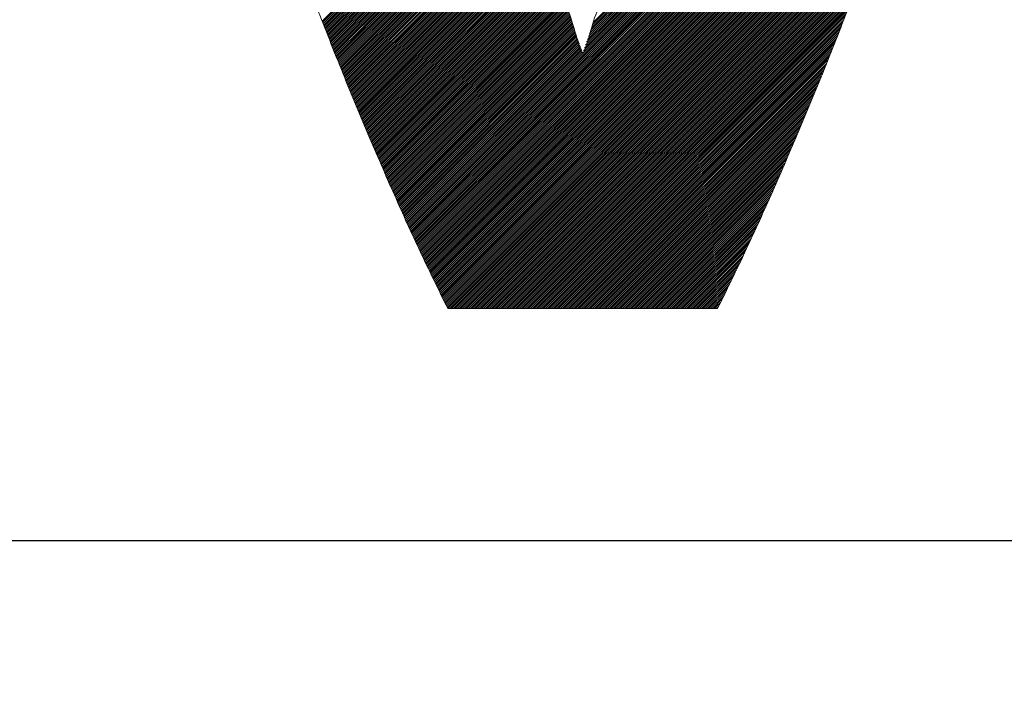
# Model space of a CAD drawing. Header units: millimetres. Extents: x 0 to 1300, y 0 to 891.
# Tile 49 of 124: x 163.65 to 168.32, y 602.15 to 605.34. Entities that reach past the tile are written whole.
import ezdxf

# ---------------------------------------------------------------- set-up
doc = ezdxf.new("R2010")
doc.units = ezdxf.units.MM
doc.header["$LTSCALE"] = 0.54643
doc.layers.add('NoLayerName_001', color=7, linetype='Continuous')

# ---------------------------------------------------------------- blocks, each defined once
blk = doc.blocks.new('JZB_0012')
at = {"layer": 'NoLayerName_001', "color": 7, "linetype": 'Continuous', "lineweight": 25}
for p, q in [((4.1793, 3.1805), (2.3572, 1.3584)), ((4.1833, 3.1934), (2.3619, 1.372)), ((4.1873, 3.2064), (2.3665, 1.3856)), ((4.1913, 3.2193), (2.3712, 1.3992)), ((4.1632, 3.1288), (2.3377, 1.3033)), ((4.1672, 3.1417), (2.3426, 1.3171)), ((4.1712, 3.1547), (2.3475, 1.3309)), ((4.1753, 3.1676), (2.3523, 1.3446)), ((4.1512, 3.09), (2.3231, 1.262)), ((4.1552, 3.103), (2.328, 1.2758)), ((4.1592, 3.1159), (2.3329, 1.2896)), ((4.1471, 3.0771), (1.4964, 0.4264)), ((4.1431, 3.0642), (1.4992, 0.4203)), ((4.1391, 3.0513), (1.502, 0.4142)), ((4.1351, 3.0383), (1.5048, 0.4081)), ((4.1311, 3.0254), (1.5076, 0.402)), ((4.1271, 3.0125), (1.5104, 0.3959)), ((4.123, 2.9996), (1.5132, 0.3897)), ((4.119, 2.9866), (1.516, 0.3836)), ((4.115, 2.9737), (1.5188, 0.3775)), ((4.111, 2.9608), (1.5216, 0.3714)), ((4.1068, 2.9477), (1.5244, 0.3653)), ((4.1023, 2.9342), (1.5273, 0.3592)), ((4.0977, 2.9208), (1.5301, 0.3531)), ((4.0932, 2.9073), (1.5329, 0.347)), ((4.0886, 2.8939), (1.5357, 0.3409)), ((4.0841, 2.8804), (1.5385, 0.3348)), ((4.0796, 2.867), (1.5413, 0.3287)), ((4.075, 2.8536), (1.5441, 0.3226)), ((4.0705, 2.8401), (1.5469, 0.3165)), ((4.066, 2.8267), (1.5497, 0.3104)), ((4.0614, 2.8132), (1.5525, 0.3043)), ((4.0569, 2.7998), (1.5553, 0.2982)), ((4.0523, 2.7863), (1.5581, 0.2921)), ((4.0478, 2.7729), (1.5609, 0.286)), ((4.0433, 2.7594), (1.5637, 0.2799)), ((4.0387, 2.746), (1.5665, 0.2738)), ((4.0342, 2.7325), (1.5694, 0.2678)), ((4.0296, 2.7191), (1.5723, 0.2618)), ((4.0251, 2.7056), (1.5753, 0.2558)), ((4.0206, 2.6922), (1.5782, 0.2498)), ((4.016, 2.6787), (1.5811, 0.2438)), ((4.0115, 2.6653), (1.584, 0.2378)), ((4.007, 2.6518), (1.5869, 0.2318)), ((4.0024, 2.6384), (1.5898, 0.2258)), ((3.9979, 2.625), (1.5927, 0.2198)), ((3.9933, 2.6115), (1.5956, 0.2138)), ((3.9888, 2.5981), (1.5985, 0.2078)), ((3.9843, 2.5846), (1.6014, 0.2018)), ((3.9797, 2.5712), (1.6044, 0.1958)), ((3.9752, 2.5577), (1.6073, 0.1898)), ((3.9706, 2.5443), (1.6102, 0.1838)), ((3.9661, 2.5308), (1.6131, 0.1778)), ((3.9616, 2.5174), (1.616, 0.1718)), ((3.957, 2.5039), (1.6189, 0.1658)), ((3.9525, 2.4905), (1.6218, 0.1598)), ((3.9479, 2.477), (1.6247, 0.1538)), ((3.9434, 2.4636), (1.6276, 0.1478)), ((3.9389, 2.4501), (1.6305, 0.1418)), ((3.9343, 2.4367), (1.6335, 0.1358)), ((3.9298, 2.4232), (1.6364, 0.1298)), ((3.9253, 2.4098), (1.6393, 0.1238)), ((3.9207, 2.3964), (1.6422, 0.1178)), ((3.9162, 2.3829), (1.6451, 0.1118)), ((3.9116, 2.3695), (1.648, 0.1058)), ((3.9071, 2.356), (1.6509, 0.0998)), ((3.9026, 2.3426), (1.6538, 0.0938)), ((1.9732, 2.2929), (1.0842, 1.4039)), ((3.898, 2.3291), (1.6567, 0.0878)), ((3.8935, 2.3157), (1.6596, 0.0818)), ((3.8888, 2.3021), (1.6626, 0.0758)), ((3.8837, 2.2881), (1.6655, 0.0698)), ((1.9753, 2.2861), (1.0867, 1.3975)), ((1.9775, 2.2793), (1.0892, 1.391)), ((1.9796, 2.2725), (1.0917, 1.3846)), ((1.9817, 2.2658), (1.0941, 1.3782)), ((1.9838, 2.259), (1.0966, 1.3718)), ((1.986, 2.2522), (1.0992, 1.3654)), ((1.9881, 2.2454), (1.1017, 1.359)), ((3.8786, 2.2741), (1.6684, 0.0638)), ((3.8735, 2.2601), (1.6713, 0.0578)), ((3.8684, 2.246), (1.6742, 0.0518)), ((1.9902, 2.2386), (1.1043, 1.3527)), ((1.9923, 2.2318), (1.1068, 1.3463)), ((1.9945, 2.2251), (1.1094, 1.34)), ((1.9966, 2.2183), (1.1119, 1.3336)), ((1.9987, 2.2115), (1.1145, 1.3272)), ((2.0008, 2.2047), (1.117, 1.3209)), ((2.003, 2.1979), (1.1196, 1.3145)), ((3.8633, 2.232), (1.6771, 0.0458)), ((3.8582, 2.218), (1.6803, 0.0401)), ((3.8531, 2.204), (1.6892, 0.0401)), ((2.0051, 2.1911), (1.1221, 1.3082)), ((2.0072, 2.1844), (1.1247, 1.3018)), ((2.0093, 2.1776), (1.1272, 1.2955)), ((2.0115, 2.1708), (1.1298, 1.2891)), ((2.0136, 2.164), (1.1323, 1.2828)), ((2.0157, 2.1572), (1.1349, 1.2764)), ((2.0179, 2.1505), (1.1374, 1.27)), ((3.848, 2.19), (1.6981, 0.0401)), ((3.8429, 2.176), (1.707, 0.0401)), ((3.8377, 2.1619), (1.7159, 0.0401)), ((3.8326, 2.1479), (1.7248, 0.0401)), ((2.02, 2.1437), (1.14, 1.2637)), ((2.0222, 2.137), (1.1425, 1.2573)), ((2.0244, 2.1303), (1.1451, 1.251)), ((2.0266, 2.1236), (1.1476, 1.2446)), ((2.0288, 2.1169), (1.1502, 1.2383)), ((2.031, 2.1101), (1.1527, 1.2319)), ((2.0332, 2.1034), (1.1553, 1.2255)), ((3.8275, 2.1339), (1.7337, 0.0401)), ((3.8224, 2.1199), (1.7427, 0.0401)), ((3.8173, 2.1059), (1.7516, 0.0401)), ((2.0354, 2.0967), (1.1578, 1.2192)), ((2.0376, 2.09), (1.1604, 1.2128)), ((2.0397, 2.0833), (1.163, 1.2065)), ((2.0419, 2.0765), (1.1655, 1.2001)), ((2.0441, 2.0698), (1.1681, 1.1938)), ((2.0463, 2.0631), (1.1706, 1.1874)), ((2.0485, 2.0564), (1.1732, 1.181)), ((3.8122, 2.0919), (1.7605, 0.0401)), ((3.8071, 2.0778), (1.7694, 0.0401)), ((3.802, 2.0638), (1.7783, 0.0401)), ((2.0507, 2.0497), (1.1757, 1.1747)), ((2.0529, 2.0429), (1.1783, 1.1683)), ((2.0551, 2.0362), (1.1808, 1.162)), ((2.0573, 2.0295), (1.1834, 1.1556)), ((2.0594, 2.0228), (1.1859, 1.1493)), ((2.0616, 2.0161), (1.1885, 1.1429)), ((2.0638, 2.0093), (1.191, 1.1366)), ((3.7969, 2.0498), (1.7872, 0.0401)), ((3.7918, 2.0358), (1.7961, 0.0401)), ((3.7867, 2.0218), (1.805, 0.0401)), ((2.066, 2.0026), (1.1936, 1.1302)), ((2.0682, 1.9959), (1.1961, 1.1238)), ((2.0704, 1.9892), (1.1987, 1.1175)), ((2.0726, 1.9825), (1.2012, 1.1111)), ((2.0748, 1.9757), (1.2038, 1.1048)), ((2.0769, 1.969), (1.2063, 1.0984)), ((2.0791, 1.9623), (1.2089, 1.0921)), ((3.7816, 2.0078), (1.8139, 0.0401)), ((3.7765, 1.9937), (1.8228, 0.0401)), ((3.7713, 1.9797), (1.8317, 0.0401)), ((3.7662, 1.9657), (1.8406, 0.0401)), ((2.0813, 1.9556), (1.2114, 1.0857)), ((2.0835, 1.9489), (1.214, 1.0793)), ((2.0857, 1.9421), (1.2166, 1.073)), ((2.0879, 1.9354), (1.2192, 1.0668)), ((2.0901, 1.9287), (1.2218, 1.0605)), ((2.0923, 1.922), (1.2245, 1.0542)), ((2.0945, 1.9153), (1.2271, 1.0479)), ((3.7611, 1.9517), (1.8496, 0.0401)), ((3.756, 1.9377), (1.8585, 0.0401)), ((3.7509, 1.9237), (1.8674, 0.0401)), ((2.0966, 1.9085), (1.2297, 1.0416)), ((2.0988, 1.9018), (1.2324, 1.0354)), ((2.101, 1.8951), (1.235, 1.0291)), ((2.1032, 1.8884), (1.2376, 1.0228)), ((2.1054, 1.8817), (1.2402, 1.0165)), ((2.1076, 1.8749), (1.2429, 1.0102)), ((2.1098, 1.8682), (1.2455, 1.0039)), ((3.7458, 1.9096), (1.8763, 0.0401)), ((3.7407, 1.8956), (1.8852, 0.0401)), ((3.7356, 1.8816), (1.8941, 0.0401)), ((2.112, 1.8615), (1.2481, 0.9977)), ((2.1142, 1.8548), (1.2508, 0.9914)), ((2.1163, 1.8481), (1.2534, 0.9851)), ((2.1185, 1.8413), (1.256, 0.9788)), ((2.1207, 1.8346), (1.2586, 0.9725)), ((2.1229, 1.8279), (1.2613, 0.9663)), ((2.1251, 1.8212), (1.2639, 0.96)), ((3.7305, 1.8676), (1.903, 0.0401)), ((3.7254, 1.8536), (1.9119, 0.0401)), ((3.7203, 1.8396), (1.9208, 0.0401)), ((3.7152, 1.8256), (1.9297, 0.0401)), ((2.1273, 1.8145), (1.2665, 0.9537)), ((2.1295, 1.8077), (1.2692, 0.9474)), ((2.1317, 1.8011), (1.2718, 0.9411)), ((2.134, 1.7944), (1.2744, 0.9349)), ((2.1362, 1.7878), (1.277, 0.9286)), ((2.1385, 1.7811), (1.2797, 0.9223)), ((2.1407, 1.7745), (1.2823, 0.916)), ((3.7101, 1.8115), (1.9386, 0.0401)), ((3.7049, 1.7975), (1.9475, 0.0401)), ((3.6998, 1.7835), (1.9565, 0.0401)), ((2.143, 1.7678), (1.2849, 0.9097)), ((2.1452, 1.7612), (1.2875, 0.9035)), ((2.1475, 1.7545), (1.2902, 0.8972)), ((2.1498, 1.7479), (1.2928, 0.8909)), ((2.152, 1.7412), (1.2954, 0.8846)), ((2.1543, 1.7345), (1.2981, 0.8783)), ((2.1565, 1.7279), (1.3007, 0.8721)), ((3.6947, 1.7695), (1.9654, 0.0401)), ((3.6896, 1.7555), (1.9743, 0.0401)), ((3.6845, 1.7415), (1.9832, 0.0401)), ((2.1588, 1.7212), (1.3033, 0.8658)), ((2.161, 1.7146), (1.3059, 0.8595)), ((2.1633, 1.7079), (1.3086, 0.8532)), ((2.1655, 1.7013), (1.3112, 0.8469)), ((2.1678, 1.6946), (1.3138, 0.8407)), ((2.17, 1.688), (1.3165, 0.8344)), ((2.1723, 1.6813), (1.3191, 0.8281)), ((3.6794, 1.7274), (1.9921, 0.0401)), ((3.6743, 1.7134), (2.001, 0.0401)), ((3.6692, 1.6994), (2.0099, 0.0401)), ((3.6641, 1.6854), (2.0188, 0.0401)), ((2.1746, 1.6747), (1.3217, 0.8218)), ((2.1768, 1.668), (1.3243, 0.8155)), ((2.1791, 1.6614), (1.327, 0.8093)), ((2.1813, 1.6547), (1.3296, 0.803)), ((2.1836, 1.648), (1.3322, 0.7967)), ((2.1858, 1.6414), (1.3349, 0.7905)), ((2.1881, 1.6347), (1.3376, 0.7843)), ((3.6589, 1.6712), (2.0277, 0.0401)), ((3.6533, 1.6567), (2.0366, 0.0401)), ((3.6477, 1.6422), (2.0455, 0.0401)), ((2.1903, 1.6281), (1.3403, 0.7781)), ((2.1926, 1.6214), (1.343, 0.7719)), ((2.1948, 1.6148), (1.3458, 0.7657)), ((2.1971, 1.6081), (1.3485, 0.7595)), ((2.1993, 1.6015), (1.3512, 0.7533)), ((2.2016, 1.5948), (1.3539, 0.7471)), ((2.2039, 1.5882), (1.3566, 0.7409)), ((3.6421, 1.6277), (2.0544, 0.0401)), ((3.6365, 1.6132), (2.0634, 0.0401)), ((3.6309, 1.5987), (2.0723, 0.0401)), ((2.2061, 1.5815), (1.3593, 0.7347)), ((2.2084, 1.5748), (1.362, 0.7285)), ((2.2106, 1.5682), (1.3647, 0.7223)), ((2.2129, 1.5615), (1.3675, 0.7161)), ((2.2151, 1.5549), (1.3702, 0.7099)), ((2.2174, 1.5482), (1.3729, 0.7037)), ((2.2196, 1.5416), (1.3756, 0.6975)), ((3.6253, 1.5842), (2.0812, 0.0401)), ((3.6197, 1.5697), (2.0901, 0.0401)), ((3.6141, 1.5552), (2.099, 0.0401)), ((2.2219, 1.5349), (1.3783, 0.6913)), ((2.2241, 1.5283), (1.381, 0.6851)), ((2.2264, 1.5216), (1.3837, 0.6789)), ((2.2287, 1.515), (1.3864, 0.6727)), ((2.2309, 1.5083), (1.3891, 0.6665)), ((2.2332, 1.5016), (1.3919, 0.6603)), ((2.2354, 1.495), (1.3946, 0.6541)), ((3.6085, 1.5407), (2.1079, 0.0401)), ((3.6029, 1.5262), (2.1168, 0.0401)), ((3.5973, 1.5117), (2.1257, 0.0401)), ((3.5917, 1.4972), (2.1346, 0.0401)), ((2.2377, 1.4883), (1.3973, 0.6479)), ((2.2399, 1.4817), (1.4, 0.6417)), ((2.2422, 1.475), (1.4027, 0.6355)), ((2.2445, 1.4684), (1.4054, 0.6294)), ((2.2468, 1.4618), (1.4081, 0.6232)), ((2.2491, 1.4552), (1.4108, 0.617)), ((2.2514, 1.4486), (1.4135, 0.6108)), ((3.5861, 1.4827), (2.1435, 0.0401)), ((3.5805, 1.4682), (2.1524, 0.0401)), ((3.5749, 1.4536), (2.1613, 0.0401)), ((2.2537, 1.442), (1.4163, 0.6046)), ((2.256, 1.4354), (1.419, 0.5984)), ((2.2583, 1.4288), (1.4217, 0.5922)), ((2.2606, 1.4222), (1.4244, 0.586)), ((2.2629, 1.4156), (1.4271, 0.5798)), ((2.2652, 1.409), (1.4298, 0.5736)), ((2.2675, 1.4024), (1.4325, 0.5674)), ((3.5693, 1.4391), (2.1703, 0.0401)), ((3.5637, 1.4246), (2.1792, 0.0401)), ((3.5581, 1.4101), (2.1881, 0.0401)), ((2.2698, 1.3958), (1.4352, 0.5612)), ((2.2721, 1.3892), (1.4379, 0.555)), ((2.2744, 1.3826), (1.4407, 0.5488)), ((2.2768, 1.376), (1.4434, 0.5426)), ((2.2791, 1.3694), (1.4461, 0.5364)), ((2.2814, 1.3628), (1.4488, 0.5302)), ((2.2837, 1.3562), (1.4515, 0.524)), ((3.5525, 1.3956), (2.197, 0.0401)), ((3.5469, 1.3811), (2.2059, 0.0401)), ((3.5412, 1.3665), (2.2148, 0.0401)), ((2.286, 1.3496), (1.4543, 0.5179)), ((2.2883, 1.343), (1.4572, 0.5118)), ((2.2906, 1.3364), (1.46, 0.5057)), ((2.2929, 1.3298), (1.4628, 0.4996)), ((2.2952, 1.3232), (1.4656, 0.4935)), ((2.2975, 1.3166), (1.4684, 0.4874)), ((2.2998, 1.31), (1.4712, 0.4813)), ((3.5352, 1.3516), (2.2237, 0.0401)), ((3.5292, 1.3367), (2.2326, 0.0401)), ((3.5232, 1.3218), (2.2415, 0.0401)), ((2.3021, 1.3034), (1.474, 0.4752)), ((2.3045, 1.2968), (1.4768, 0.4691)), ((2.3068, 1.2902), (1.4796, 0.463)), ((2.3091, 1.2836), (1.4824, 0.4569)), ((2.3115, 1.2771), (1.4852, 0.4508)), ((2.3138, 1.2705), (1.488, 0.4447)), ((2.3161, 1.2639), (1.4908, 0.4386)), ((3.5173, 1.307), (2.2504, 0.0401)), ((3.5113, 1.2921), (2.2593, 0.0401)), ((3.5053, 1.2772), (2.2682, 0.0401)), ((3.4993, 1.2623), (2.2772, 0.0401)), ((2.3185, 1.2573), (1.4936, 0.4325)), ((3.4934, 1.2474), (2.2861, 0.0401)), ((3.4874, 1.2325), (2.295, 0.0401)), ((3.4814, 1.2177), (2.3039, 0.0401)), ((3.4754, 1.2028), (2.3128, 0.0401)), ((3.4695, 1.1879), (2.3217, 0.0401)), ((3.4635, 1.173), (2.3306, 0.0401)), ((3.4575, 1.1581), (2.3395, 0.0401)), ((3.4515, 1.1432), (2.3484, 0.0401)), ((3.4456, 1.1284), (2.3573, 0.0401)), ((3.4396, 1.1135), (2.3662, 0.0401)), ((3.4336, 1.0986), (2.3752, 0.0401)), ((3.4276, 1.0837), (2.3841, 0.0401)), ((3.4214, 1.0686), (2.393, 0.0401)), ((3.415, 1.0533), (2.4019, 0.0401)), ((3.4086, 1.0379), (2.4108, 0.0401)), ((3.4022, 1.0226), (2.4197, 0.0401)), ((3.3958, 1.0073), (2.4286, 0.0401)), ((3.3894, 0.992), (2.4375, 0.0401)), ((3.383, 0.9767), (2.4464, 0.0401)), ((3.3765, 0.9613), (2.4553, 0.0401)), ((3.3701, 0.946), (2.4642, 0.0401)), ((3.3637, 0.9307), (2.4731, 0.0401)), ((3.3573, 0.9154), (2.4821, 0.0401)), ((3.3509, 0.9001), (2.491, 0.0401)), ((3.3445, 0.8847), (2.4999, 0.0401)), ((3.3381, 0.8694), (2.5088, 0.0401)), ((3.3317, 0.8541), (2.5177, 0.0401)), ((3.3253, 0.8388), (2.5266, 0.0401)), ((3.3188, 0.8235), (2.5355, 0.0401)), ((3.3124, 0.8081), (2.5444, 0.0401)), ((3.3059, 0.7927), (2.5533, 0.0401)), ((3.299, 0.7769), (2.5622, 0.0401)), ((3.2921, 0.7611), (2.5711, 0.0401)), ((3.2852, 0.7452), (2.58, 0.0401)), ((3.2782, 0.7294), (2.589, 0.0401)), ((3.2713, 0.7135), (2.5979, 0.0401)), ((3.2644, 0.6977), (2.6068, 0.0401)), ((3.2574, 0.6819), (2.6157, 0.0401)), ((3.2505, 0.666), (2.6246, 0.0401)), ((3.2436, 0.6502), (2.6335, 0.0401)), ((3.2366, 0.6344), (2.6424, 0.0401)), ((3.2297, 0.6185), (2.6513, 0.0401)), ((3.2228, 0.6027), (2.6602, 0.0401)), ((3.2158, 0.5868), (2.6691, 0.0401)), ((3.2089, 0.571), (2.678, 0.0401)), ((3.202, 0.5552), (2.6869, 0.0401)), ((3.1951, 0.5393), (2.6959, 0.0401)), ((3.188, 0.5233), (2.7048, 0.0401)), ((3.1804, 0.5069), (2.7137, 0.0401)), ((3.1728, 0.4904), (2.7226, 0.0401)), ((3.1653, 0.4739), (2.7315, 0.0401)), ((3.1577, 0.4574), (2.7404, 0.0401)), ((3.1501, 0.4409), (2.7493, 0.0401)), ((3.1425, 0.4245), (2.7582, 0.0401)), ((3.135, 0.408), (2.7671, 0.0401)), ((3.1274, 0.3915), (2.776, 0.0401)), ((3.1198, 0.375), (2.7849, 0.0401)), ((3.1123, 0.3585), (2.7938, 0.0401)), ((3.1047, 0.3421), (2.8028, 0.0401)), ((3.0971, 0.3256), (2.8117, 0.0401)), ((3.0895, 0.3091), (2.8206, 0.0401)), ((3.082, 0.2926), (2.8295, 0.0401)), ((3.0744, 0.2761), (2.8384, 0.0401)), ((3.0661, 0.2589), (2.8473, 0.0401)), ((3.0577, 0.2416), (2.8562, 0.0401)), ((3.0493, 0.2243), (2.8651, 0.0401)), ((3.0409, 0.207), (2.874, 0.0401)), ((3.0325, 0.1897), (2.8829, 0.0401)), ((3.0241, 0.1724), (2.8918, 0.0401)), ((3.0157, 0.1551), (2.9007, 0.0401)), ((3.0073, 0.1377), (2.9097, 0.0401)), ((2.9989, 0.1204), (2.9186, 0.0401)), ((2.9905, 0.1031), (2.9275, 0.0401)), ((2.9821, 0.0858), (2.9364, 0.0401)), ((2.9737, 0.0685), (2.9453, 0.0401)), ((2.9653, 0.0512), (2.9542, 0.0401))]:
    blk.add_line(p, q, dxfattribs=at)
at = {"layer": 'NoLayerName_001', "color": 7, "linetype": 'Continuous', "lineweight": 13}
for points, knots in [([(0, 4.8402), (0.0255, 4.7342), (0.0762, 4.5179), (0.1621, 4.1904), (0.2551, 3.8545), (0.3553, 3.513), (0.4617, 3.168), (0.5733, 2.822), (0.6894, 2.4772), (0.8091, 2.136), (0.9315, 1.8008), (1.0558, 1.4739), (1.1812, 1.1577), (1.3066, 0.8544), (1.4317, 0.5666), (1.5543, 0.296), (1.6394, 0.1237), (1.6799, 0.0401)], [0, 0, 0, 0, 0.327103, 0.666482, 1.015745, 1.372484, 1.734278, 2.098697, 2.463304, 2.82566, 3.183326, 3.533864, 3.874841, 4.203831, 4.518422, 4.816221, 5.094863, 5.094863, 5.094863, 5.094863]), ([(2.9599, 0.0401), (3.0004, 0.1237), (3.0856, 0.296), (3.2082, 0.5666), (3.3332, 0.8544), (3.4587, 1.1577), (3.5841, 1.4739), (3.7084, 1.8008), (3.8308, 2.136), (3.9505, 2.4772), (4.0666, 2.822), (4.1782, 3.168), (4.2845, 3.513), (4.3847, 3.8545), (4.4777, 4.1904), (4.5636, 4.5179), (4.6143, 4.7342), (4.6398, 4.8402)], [0, 0, 0, 0, 0.278658, 0.576469, 0.891067, 1.220061, 1.561039, 1.911576, 2.26924, 2.631593, 2.996195, 3.360609, 3.722399, 4.079135, 4.428395, 4.767771, 5.094874, 5.094874, 5.094874, 5.094874]), ([(2.9049, 3.0801), (2.8929, 3.0388), (2.8689, 2.9561), (2.8323, 2.8321), (2.7952, 2.7079), (2.7575, 2.5837), (2.7195, 2.4597), (2.6809, 2.3359), (2.642, 2.2124), (2.6027, 2.0895), (2.5631, 1.9672), (2.5232, 1.8458), (2.483, 1.7246), (2.4426, 1.6066), (2.402, 1.4818), (2.3612, 1.3876), (2.3199, 1.1863), (2.2788, 1.3876), (2.238, 1.4818), (2.1974, 1.6066), (2.157, 1.7246), (2.1168, 1.8458), (2.0769, 1.9672), (2.0373, 2.0895), (1.998, 2.2124), (1.9591, 2.3359), (1.9206, 2.4597), (1.8825, 2.5837), (1.8449, 2.7079), (1.8078, 2.8321), (1.7712, 2.9561), (1.7472, 3.0388), (1.7352, 3.0801)], [0, 0, 0, 0, 0.128961, 0.258325, 0.387964, 0.517751, 0.647556, 0.777253, 0.906714, 1.035811, 1.164415, 1.292401, 1.41964, 1.546006, 1.67137, 1.795607, 1.918591, 2.04156, 2.165787, 2.291143, 2.417503, 2.544737, 2.67272, 2.801322, 2.930417, 3.059876, 3.189572, 3.319376, 3.44916, 3.578797, 3.708157, 3.837112, 3.837112, 3.837112, 3.837112])]:
    blk.add_open_spline(points, degree=3, knots=knots, dxfattribs=at)
blk.add_open_spline([(1.6799, 0.0401), (1.8932, 0.0401), (2.3199, 0.0401), (2.7466, 0.0401), (2.9599, 0.0401)], degree=3, dxfattribs=at)

msp = doc.modelspace()

# ---------------------------------------------------------------- linework, layer by layer
at = {"layer": 'NoLayerName_001', "color": 7, "linetype": 'Continuous', "lineweight": 25}
msp.add_line((163.3, 602.8696), (196.7, 602.8696), dxfattribs=at)
for radius, start, end in [(39.5, 318.33013, 270), (38, 319.68509, 270.71622)]:
    msp.add_arc((180, 606.3696), radius, start, end, dxfattribs=at)

# ---------------------------------------------------------------- block references
at = {"layer": 'NoLayerName_001'}
msp.add_blockref('JZB_0012', (164, 603.929), dxfattribs=at)

doc.saveas('drawing.dxf')
